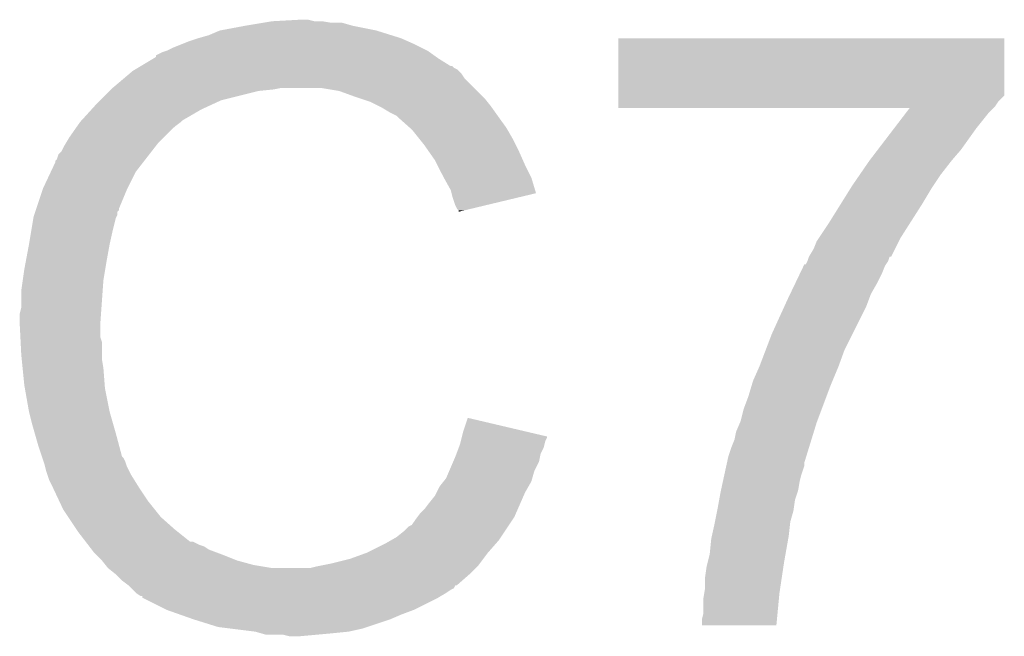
# Model space of a CAD drawing. Extents: x -1.4 to 24.2, y -3.9 to 53.4.
# Tile 23 of 33: x 20.3 to 21.9, y 27.9 to 28.9. Entities that reach past the tile are written whole.
import ezdxf

# ---------------------------------------------------------------- set-up
doc = ezdxf.new("R2010")
doc.units = 0
doc.layers.add('BLDC_FOC_CLICK_V100_GTO', color=11, linetype='CONTINUOUS')

msp = doc.modelspace()

# ---------------------------------------------------------------- linework, layer by layer
at = {"layer": 'BLDC_FOC_CLICK_V100_GTO'}
for points in [[(20.71878, 28.90266), (20.73402, 28.9052), (20.830542, 28.90266), (20.815302, 28.9052)], [(20.73402, 28.9052), (20.779738, 28.90774), (20.802602, 28.9052), (20.792442, 28.90774)], [(20.629882, 28.88234), (20.647662, 28.88996), (20.928586, 28.88234), (20.904202, 28.88996)], [(20.647662, 28.88996), (20.6883, 28.89758), (20.904202, 28.88996), (20.866098, 28.89758)], [(20.6883, 28.89758), (20.71878, 28.90266), (20.866098, 28.89758), (20.848324, 28.90266)], [(20.584158, 28.8671), (20.596858, 28.87218), (20.9677, 28.8671), (20.95627, 28.87218)], [(20.596858, 28.87218), (20.6121, 28.87726), (20.95627, 28.87218), (20.94484, 28.87726)], [(20.6121, 28.87726), (20.629882, 28.88234), (20.94484, 28.87726), (20.928586, 28.88234)], [(21.300444, 28.783274), (21.300464, 28.877234), (21.932894, 28.783274), (21.9329, 28.877234)], [(21.300464, 28.877234), (21.300466, 28.87726), (21.9329, 28.877234), (21.300466, 28.87726)], [(20.553682, 28.8544), (20.561294, 28.856938), (20.991572, 28.8544), (20.988016, 28.856938)], [(20.561294, 28.856938), (20.5613, 28.85694), (20.988016, 28.856938), (20.988014, 28.85694)], [(20.5613, 28.85694), (20.57146, 28.86202), (20.988014, 28.85694), (20.977858, 28.86202)], [(20.57146, 28.86202), (20.584158, 28.8671), (20.977858, 28.86202), (20.9677, 28.8671)], [(20.518112, 28.83154), (20.539268, 28.84424), (21.02612, 28.83154), (21.0058, 28.84424)], [(20.539268, 28.84424), (20.54352, 28.846792), (21.0058, 28.84424), (21.002226, 28.846792)], [(20.54352, 28.846792), (20.543538, 28.849326), (21.002226, 28.846792), (20.998678, 28.849326)], [(20.543538, 28.849326), (20.553682, 28.8544), (20.998678, 28.849326), (20.991572, 28.8544)], [(20.499416, 28.81884), (20.505422, 28.823922), (21.0439, 28.81884), (21.038814, 28.823922)], [(20.505422, 28.823922), (20.509646, 28.826458), (21.038814, 28.823922), (21.036276, 28.826458)], [(20.509646, 28.826458), (20.513876, 28.828998), (21.036276, 28.826458), (21.031204, 28.828998)], [(20.513876, 28.828998), (20.518102, 28.831534), (21.031204, 28.828998), (21.028666, 28.831534)], [(20.518102, 28.831534), (20.518112, 28.83154), (21.028666, 28.831534), (21.02612, 28.83154)], [(20.4724, 28.79598), (20.490408, 28.811218), (21.06422, 28.79598), (21.048982, 28.811218)], [(20.490408, 28.811218), (20.499416, 28.81884), (21.048982, 28.811218), (21.0439, 28.81884)], [(20.45208, 28.77566), (20.46732, 28.7909), (20.650198, 28.77566), (20.71116, 28.7909)], [(20.46732, 28.7909), (20.46986, 28.79344), (20.71116, 28.7909), (20.736562, 28.79344)], [(20.46986, 28.79344), (20.4724, 28.79598), (20.736562, 28.79344), (20.749258, 28.79598)], [(20.843238, 28.7909), (20.812758, 28.79598), (21.0693, 28.7909), (21.06422, 28.79598)], [(20.87118, 28.78074), (20.843238, 28.7909), (21.07946, 28.78074), (21.0693, 28.7909)], [(20.44446, 28.76804), (20.45208, 28.77566), (20.63369, 28.76804), (20.650198, 28.77566)], [(20.878806, 28.778198), (20.87118, 28.78074), (21.082002, 28.778198), (21.07946, 28.78074)], [(20.894038, 28.77312), (20.878806, 28.778198), (21.086066, 28.77312), (21.082002, 28.778198)], [(21.300442, 28.77312), (21.300444, 28.783274), (21.92274, 28.77312), (21.932894, 28.783274)], [(20.421366, 28.742638), (20.437532, 28.76042), (20.586698, 28.742638), (20.617182, 28.76042)], [(20.437532, 28.76042), (20.44446, 28.76804), (20.617182, 28.76042), (20.63369, 28.76804)], [(20.90928, 28.7655), (20.894038, 28.77312), (21.09216, 28.7655), (21.086066, 28.77312)], [(20.91436, 28.76296), (20.90928, 28.7655), (21.093976, 28.76296), (21.09216, 28.7655)], [(20.927062, 28.75534), (20.91436, 28.76296), (21.099418, 28.75534), (21.093976, 28.76296)], [(21.30044, 28.765498), (21.300442, 28.77312), (21.917658, 28.765498), (21.92274, 28.77312)], [(21.30044, 28.762986), (21.30044, 28.765498), (21.915146, 28.762986), (21.917658, 28.765498)], [(21.777908, 28.76296), (21.30044, 28.762986), (21.91512, 28.76296), (21.915146, 28.762986)], [(21.772084, 28.755338), (21.777908, 28.76296), (21.907498, 28.755338), (21.91512, 28.76296)], [(20.419062, 28.740102), (20.421366, 28.742638), (20.58416, 28.740102), (20.586698, 28.742638)], [(20.937216, 28.750262), (20.927062, 28.75534), (21.103046, 28.750262), (21.099418, 28.75534)], [(20.93976, 28.74772), (20.937216, 28.750262), (21.104862, 28.74772), (21.103046, 28.750262)], [(20.959764, 28.72994), (20.93976, 28.74772), (21.117562, 28.72994), (21.104862, 28.74772)], [(21.752676, 28.72994), (21.772084, 28.755338), (21.88718, 28.72994), (21.907498, 28.755338)], [(20.401278, 28.7147), (20.413724, 28.732478), (20.556222, 28.7147), (20.574, 28.732478)], [(20.413724, 28.732478), (20.41906, 28.7401), (20.574, 28.732478), (20.584158, 28.7401)], [(20.41906, 28.7401), (20.419062, 28.740102), (20.584158, 28.7401), (20.58416, 28.740102)], [(20.96262, 28.7274), (20.959764, 28.72994), (21.119014, 28.7274), (21.117562, 28.72994)], [(20.974812, 28.71216), (20.96262, 28.7274), (21.12772, 28.71216), (21.119014, 28.7274)], [(21.725504, 28.69438), (21.752676, 28.72994), (21.86178, 28.69438), (21.88718, 28.72994)], [(20.395182, 28.704538), (20.401278, 28.7147), (20.54606, 28.704538), (20.556222, 28.7147)], [(20.98294, 28.702), (20.974812, 28.71216), (21.1328, 28.702), (21.12772, 28.71216)], [(20.388582, 28.691844), (20.39366, 28.701998), (20.536186, 28.691844), (20.544084, 28.701998)], [(20.39366, 28.701998), (20.395182, 28.704538), (20.544084, 28.701998), (20.54606, 28.704538)], [(20.990052, 28.69184), (20.98294, 28.702), (21.13788, 28.69184), (21.1328, 28.702)], [(21.71192, 28.676602), (21.725504, 28.69438), (21.84654, 28.676602), (21.86178, 28.69438)], [(20.378426, 28.676606), (20.38096, 28.679144), (20.524334, 28.676606), (20.526308, 28.679144)], [(20.38096, 28.679144), (20.383504, 28.686758), (20.526308, 28.679144), (20.53223, 28.686758)], [(20.383504, 28.686758), (20.388582, 28.691844), (20.53223, 28.686758), (20.536186, 28.691844)], [(21.000718, 28.676596), (20.990052, 28.69184), (21.144656, 28.676596), (21.13788, 28.69184)], [(20.371246, 28.658818), (20.37842, 28.674064), (20.5105, 28.658818), (20.522358, 28.674064)], [(20.37842, 28.674064), (20.378426, 28.676606), (20.522358, 28.674064), (20.524334, 28.676606)], [(21.004528, 28.66898), (21.000718, 28.676596), (21.14804, 28.66898), (21.144656, 28.676596)], [(21.01342, 28.6512), (21.004528, 28.66898), (21.156932, 28.6512), (21.14804, 28.66898)], [(21.696202, 28.65374), (21.71192, 28.6766), (21.82876, 28.65374), (21.846538, 28.6766)], [(21.71192, 28.6766), (21.71192, 28.676602), (21.846538, 28.6766), (21.84654, 28.676602)], [(20.3581, 28.63088), (20.371246, 28.658818), (20.49653, 28.63088), (20.5105, 28.658818)], [(21.014834, 28.648658), (21.01342, 28.6512), (21.158202, 28.648658), (21.156932, 28.6512)], [(21.02612, 28.628342), (21.014834, 28.648658), (21.164272, 28.628342), (21.158202, 28.648658)], [(21.68398, 28.63596), (21.696202, 28.65374), (21.816904, 28.63596), (21.82876, 28.65374)], [(20.357252, 28.62834), (20.3581, 28.63088), (20.49526, 28.62834), (20.49653, 28.63088)], [(21.66493, 28.60548), (21.680806, 28.630882), (21.79828, 28.60548), (21.81352, 28.630882)], [(21.680806, 28.630882), (21.68398, 28.63596), (21.81352, 28.630882), (21.816904, 28.63596)], [(20.347092, 28.597856), (20.357252, 28.62834), (20.48256, 28.597856), (20.49526, 28.62834)], [(21.027394, 28.623254), (21.02612, 28.628342), (21.165792, 28.623254), (21.164272, 28.628342)], [(21.028662, 28.61818), (21.027394, 28.623254), (21.144628, 28.61818), (21.165792, 28.623254)], [(21.03374, 28.602942), (21.028662, 28.61818), (21.08107, 28.602942), (21.144628, 28.61818)], [(20.346244, 28.595314), (20.347092, 28.597856), (20.482554, 28.595314), (20.48256, 28.597856)], [(21.036278, 28.597864), (21.03374, 28.602942), (21.05989, 28.597864), (21.08107, 28.602942)], [(21.038814, 28.595326), (21.036278, 28.597864), (21.049304, 28.595326), (21.05989, 28.597864)], [(21.64588, 28.575), (21.66493, 28.60548), (21.778884, 28.575), (21.79828, 28.60548)], [(20.33905, 28.5623), (20.342436, 28.582618), (20.4724, 28.5623), (20.477478, 28.582618)], [(20.342436, 28.582618), (20.342862, 28.585162), (20.477478, 28.582618), (20.47875, 28.585162)], [(20.342862, 28.585162), (20.343706, 28.587696), (20.47875, 28.585162), (20.480018, 28.587696)], [(20.343706, 28.587696), (20.3454, 28.592778), (20.480018, 28.587696), (20.48002, 28.592778)], [(20.3454, 28.592778), (20.346244, 28.595314), (20.48002, 28.592778), (20.482554, 28.595314)], [(21.03882, 28.592812), (21.038814, 28.595326), (21.03882, 28.592812), (21.049304, 28.595326)], [(21.628944, 28.549598), (21.64588, 28.575), (21.76272, 28.549598), (21.778884, 28.575)], [(20.33524, 28.53944), (20.33905, 28.5623), (20.46732, 28.53944), (20.4724, 28.5623)], [(21.625562, 28.544522), (21.628944, 28.549598), (21.760178, 28.544522), (21.76272, 28.549598)], [(20.33, 28.5115), (20.33524, 28.53944), (20.46224, 28.5115), (20.46732, 28.53944)], [(21.62048, 28.531814), (21.625562, 28.544522), (21.753816, 28.531814), (21.760178, 28.544522)], [(21.61032, 28.511502), (21.612852, 28.5191), (21.7424, 28.511502), (21.744936, 28.5191)], [(21.612852, 28.5191), (21.612858, 28.51912), (21.744936, 28.5191), (21.747462, 28.51912)], [(21.612858, 28.51912), (21.61286, 28.519122), (21.747462, 28.51912), (21.747462, 28.519122)], [(21.61286, 28.519122), (21.62048, 28.531814), (21.747462, 28.519122), (21.753816, 28.531814)], [(20.32762, 28.4988), (20.33, 28.5115), (20.460122, 28.4988), (20.46224, 28.5115)], [(21.597964, 28.49118), (21.604044, 28.503884), (21.73224, 28.49118), (21.73732, 28.503884)], [(21.604044, 28.503884), (21.605258, 28.50642), (21.73732, 28.503884), (21.73901, 28.50642)], [(21.605258, 28.50642), (21.607786, 28.506438), (21.73901, 28.50642), (21.739022, 28.506438)], [(21.607786, 28.506438), (21.610316, 28.511496), (21.739022, 28.506438), (21.742398, 28.511496)], [(21.610316, 28.511496), (21.61032, 28.511502), (21.742398, 28.511496), (21.7424, 28.511502)], [(20.32508, 28.481022), (20.32762, 28.4988), (20.45716, 28.481022), (20.460122, 28.4988)], [(21.590672, 28.475942), (21.597964, 28.49118), (21.72462, 28.475942), (21.73224, 28.49118)], [(20.32254, 28.46324), (20.32508, 28.481022), (20.455888, 28.46324), (20.45716, 28.481022)], [(21.582162, 28.45816), (21.590672, 28.475942), (21.71446, 28.45816), (21.72462, 28.475942)], [(20.32254, 28.435302), (20.32254, 28.46324), (20.453894, 28.435302), (20.455888, 28.46324)], [(21.5773, 28.448), (21.582162, 28.45816), (21.71065, 28.448), (21.71446, 28.45816)], [(21.5519, 28.39212), (21.57268, 28.43784), (21.68398, 28.39212), (21.70684, 28.43784)], [(21.57268, 28.43784), (21.5773, 28.448), (21.70684, 28.43784), (21.71065, 28.448)], [(20.32, 28.425142), (20.32254, 28.435302), (20.453168, 28.425142), (20.453894, 28.435302)], [(20.32, 28.409902), (20.32, 28.425142), (20.45208, 28.409902), (20.453168, 28.425142)], [(20.32, 28.4099), (20.32, 28.409902), (20.452082, 28.4099), (20.45208, 28.409902)], [(20.321144, 28.387038), (20.32, 28.4099), (20.452082, 28.387038), (20.452082, 28.4099)], [(21.542222, 28.366718), (21.5519, 28.39212), (21.67128, 28.366718), (21.68398, 28.39212)], [(20.321526, 28.379416), (20.321144, 28.387038), (20.45462, 28.379416), (20.452082, 28.387038)], [(20.32254, 28.3591), (20.321526, 28.379416), (20.45462, 28.3591), (20.45462, 28.379416)], [(20.323304, 28.351478), (20.32254, 28.3591), (20.45462, 28.351478), (20.45462, 28.3591)], [(21.53158, 28.338782), (21.542222, 28.366718), (21.66112, 28.338782), (21.67128, 28.366718)], [(20.324826, 28.336242), (20.323304, 28.351478), (20.45716, 28.336242), (20.45462, 28.351478)], [(21.52142, 28.315922), (21.53158, 28.33878), (21.651594, 28.315922), (21.661118, 28.33878)], [(21.53158, 28.33878), (21.53158, 28.338782), (21.661118, 28.33878), (21.66112, 28.338782)], [(20.32762, 28.308298), (20.324826, 28.336242), (20.45931, 28.308298), (20.45716, 28.336242)], [(20.328518, 28.303218), (20.32762, 28.308298), (20.4597, 28.303218), (20.45931, 28.308298)], [(21.5138, 28.290518), (21.519132, 28.3083), (21.64175, 28.290518), (21.64842, 28.3083)], [(21.519132, 28.3083), (21.52142, 28.315922), (21.64842, 28.3083), (21.651594, 28.315922)], [(20.33524, 28.26512), (20.328518, 28.303218), (20.46732, 28.26512), (20.4597, 28.303218)], [(21.506182, 28.270202), (21.5138, 28.290518), (21.634132, 28.270202), (21.64175, 28.290518)], [(20.34032, 28.2448), (20.33524, 28.26512), (20.473126, 28.2448), (20.46732, 28.26512)], [(21.5011, 28.249882), (21.506182, 28.270202), (21.626512, 28.249882), (21.634132, 28.270202)], [(20.344676, 28.22956), (20.34032, 28.2448), (20.47748, 28.22956), (20.473126, 28.2448)], [(21.04644, 28.232098), (21.054084, 28.254956), (21.151156, 28.232098), (21.054084, 28.254956)], [(21.493482, 28.232102), (21.50001, 28.247342), (21.62087, 28.232102), (21.62556, 28.247342)], [(21.50001, 28.247342), (21.5011, 28.249882), (21.62556, 28.247342), (21.626512, 28.249882)], [(20.35048, 28.20924), (20.344676, 28.22956), (20.482902, 28.20924), (20.47748, 28.22956)], [(21.044528, 28.224458), (21.04644, 28.232098), (21.1836, 28.224458), (21.151156, 28.232098)], [(21.49094, 28.219402), (21.493482, 28.232102), (21.616962, 28.219402), (21.62087, 28.232102)], [(21.039452, 28.206698), (21.04136, 28.211782), (21.17852, 28.206698), (21.179788, 28.211782)], [(21.04136, 28.211782), (21.042628, 28.216858), (21.179788, 28.211782), (21.181058, 28.216858)], [(21.042628, 28.216858), (21.043898, 28.221936), (21.181058, 28.216858), (21.183598, 28.221936)], [(21.043898, 28.221936), (21.044528, 28.224458), (21.183598, 28.221936), (21.1836, 28.224458)], [(21.48586, 28.2067), (21.49094, 28.219402), (21.613054, 28.2067), (21.616962, 28.219402)], [(20.356406, 28.191462), (20.35048, 28.20924), (20.487644, 28.191462), (20.482902, 28.20924)], [(21.03374, 28.19146), (21.035644, 28.196538), (21.172422, 28.19146), (21.17344, 28.196538)], [(21.035644, 28.196538), (21.039452, 28.206698), (21.17344, 28.196538), (21.17852, 28.206698)], [(21.480782, 28.19146), (21.48586, 28.2067), (21.608366, 28.19146), (21.613054, 28.2067)], [(20.357256, 28.188916), (20.356406, 28.191462), (20.490182, 28.188916), (20.487644, 28.191462)], [(20.358948, 28.183838), (20.357256, 28.188916), (20.49272, 28.183838), (20.490182, 28.188916)], [(20.36064, 28.178758), (20.358948, 28.183838), (20.494414, 28.178758), (20.49272, 28.183838)], [(20.361276, 28.17622), (20.36064, 28.178758), (20.49526, 28.17622), (20.494414, 28.178758)], [(21.02394, 28.168598), (21.030472, 28.183838), (21.163278, 28.168598), (21.170898, 28.183838)], [(21.030472, 28.183838), (21.03374, 28.19146), (21.170898, 28.183838), (21.172422, 28.19146)], [(21.477466, 28.176218), (21.478572, 28.181296), (21.605238, 28.176218), (21.60524, 28.181296)], [(21.478572, 28.181296), (21.480782, 28.19146), (21.60524, 28.181296), (21.608366, 28.19146)], [(20.363182, 28.1686), (20.361276, 28.17622), (20.499072, 28.1686), (20.49526, 28.17622)], [(20.365722, 28.160982), (20.363182, 28.1686), (20.50288, 28.160982), (20.499072, 28.1686)], [(21.0185, 28.155902), (21.02394, 28.168598), (21.15965, 28.155902), (21.163278, 28.168598)], [(21.474154, 28.16098), (21.477466, 28.176218), (21.600162, 28.16098), (21.605238, 28.176218)], [(20.36826, 28.153362), (20.365722, 28.160982), (20.507644, 28.153362), (20.50288, 28.160982)], [(20.3708, 28.14828), (20.36826, 28.153362), (20.510818, 28.14828), (20.507644, 28.153362)], [(20.374386, 28.14066), (20.3708, 28.14828), (20.51558, 28.14066), (20.510818, 28.14828)], [(21.00834, 28.143196), (21.014434, 28.150818), (21.153844, 28.143196), (21.1582, 28.150818)], [(21.014434, 28.150818), (21.0185, 28.155902), (21.1582, 28.150818), (21.15965, 28.155902)], [(21.46863, 28.135578), (21.471944, 28.15082), (21.595078, 28.135578), (21.59762, 28.15082)], [(21.471944, 28.15082), (21.474154, 28.16098), (21.59762, 28.15082), (21.600162, 28.16098)], [(20.385144, 28.1178), (20.374386, 28.14066), (20.53082, 28.1178), (20.51558, 28.14066)], [(21.000722, 28.127962), (21.00326, 28.13304), (21.145818, 28.127962), (21.14804, 28.13304)], [(21.00326, 28.13304), (21.00834, 28.143196), (21.14804, 28.13304), (21.153844, 28.143196)], [(21.46577, 28.120338), (21.46808, 28.13304), (21.59, 28.120338), (21.594232, 28.13304)], [(21.46808, 28.13304), (21.46863, 28.135578), (21.594232, 28.13304), (21.595078, 28.135578)], [(20.39112, 28.105096), (20.385144, 28.1178), (20.540984, 28.105096), (20.53082, 28.1178)], [(20.98294, 28.105102), (20.99056, 28.11526), (21.135816, 28.105102), (21.14026, 28.11526)], [(20.99056, 28.11526), (21.000722, 28.127962), (21.14026, 28.11526), (21.145818, 28.127962)], [(21.463, 28.1051), (21.46577, 28.120338), (21.587822, 28.1051), (21.59, 28.120338)], [(20.399586, 28.0924), (20.39112, 28.105096), (20.55114, 28.0924), (20.540984, 28.105096)], [(20.971508, 28.092398), (20.975322, 28.09748), (21.130258, 28.092398), (21.13248, 28.09748)], [(20.975322, 28.09748), (20.98294, 28.105102), (21.13248, 28.09748), (21.135816, 28.105102)], [(21.458934, 28.084778), (21.46249, 28.102558), (21.58238, 28.084778), (21.58746, 28.102558)], [(21.46249, 28.102558), (21.463, 28.1051), (21.58746, 28.102558), (21.587822, 28.1051)], [(20.413132, 28.072082), (20.399586, 28.0924), (20.573998, 28.072082), (20.55114, 28.0924)], [(20.962616, 28.079704), (20.9677, 28.08732), (21.121794, 28.079704), (21.126872, 28.08732)], [(20.9677, 28.08732), (20.971508, 28.092398), (21.126872, 28.08732), (21.130258, 28.092398)], [(21.45792, 28.0797), (21.458934, 28.084778), (21.581814, 28.0797), (21.58238, 28.084778)], [(20.41652, 28.067), (20.413132, 28.072082), (20.580352, 28.067), (20.573998, 28.072082)], [(20.428244, 28.05176), (20.41652, 28.067), (20.599402, 28.05176), (20.580352, 28.067)], [(20.937214, 28.05938), (20.94992, 28.06954), (21.108246, 28.05938), (21.11502, 28.06954)], [(20.94992, 28.06954), (20.957544, 28.077162), (21.11502, 28.06954), (21.1201, 28.077162)], [(20.957544, 28.077162), (20.962616, 28.079704), (21.1201, 28.077162), (21.121794, 28.079704)], [(21.453968, 28.06192), (21.45792, 28.0797), (21.57984, 28.06192), (21.581814, 28.0797)], [(20.428246, 28.051758), (20.428244, 28.05176), (20.604484, 28.051758), (20.599402, 28.05176)], [(20.432152, 28.04668), (20.428246, 28.051758), (20.614642, 28.04668), (20.604484, 28.051758)], [(20.888962, 28.033982), (20.919438, 28.04922), (21.08708, 28.033982), (21.100414, 28.04922)], [(20.919438, 28.04922), (20.928322, 28.054298), (21.100414, 28.04922), (21.10486, 28.054298)], [(20.928322, 28.054298), (20.937214, 28.05938), (21.10486, 28.054298), (21.108246, 28.05938)], [(21.4503, 28.031442), (21.45284, 28.05684), (21.57446, 28.031442), (21.578942, 28.05684)], [(21.45284, 28.05684), (21.453968, 28.06192), (21.578942, 28.05684), (21.57984, 28.06192)], [(20.434108, 28.044138), (20.432152, 28.04668), (20.622264, 28.044138), (20.614642, 28.04668)], [(20.438014, 28.03906), (20.434108, 28.044138), (20.629876, 28.03906), (20.622264, 28.044138)], [(20.44192, 28.033982), (20.438014, 28.03906), (20.64342, 28.033982), (20.629876, 28.03906)], [(20.444462, 28.03144), (20.44192, 28.033982), (20.6502, 28.03144), (20.64342, 28.033982)], [(20.86102, 28.023822), (20.88896, 28.03398), (21.079458, 28.023822), (21.087078, 28.03398)], [(20.88896, 28.03398), (20.888962, 28.033982), (21.087078, 28.03398), (21.08708, 28.033982)], [(20.45462, 28.02128), (20.444462, 28.03144), (20.675596, 28.02128), (20.6502, 28.03144)], [(20.454622, 28.021278), (20.45462, 28.02128), (20.6756, 28.021278), (20.675596, 28.02128)], [(20.460716, 28.01366), (20.454622, 28.021278), (20.70354, 28.01366), (20.6756, 28.021278)], [(20.81784, 28.01366), (20.83054, 28.0162), (21.071838, 28.01366), (21.073742, 28.0162)], [(20.83054, 28.0162), (20.86102, 28.023822), (21.073742, 28.0162), (21.079458, 28.023822)], [(21.44522, 28.01112), (21.447124, 28.01874), (21.571076, 28.01112), (21.57222, 28.01874)], [(21.447124, 28.01874), (21.4503, 28.031442), (21.57222, 28.01874), (21.57446, 28.031442)], [(20.464778, 28.008582), (20.460716, 28.01366), (20.73401, 28.008582), (20.70354, 28.01366)], [(20.464782, 28.00858), (20.464778, 28.008582), (20.734022, 28.00858), (20.73401, 28.008582)], [(20.477478, 27.998422), (20.464782, 28.00858), (21.0566, 27.998422), (21.066758, 28.00858)], [(20.794982, 28.00858), (20.80514, 28.01112), (21.066758, 28.00858), (21.069298, 28.01112)], [(20.80514, 28.01112), (20.81784, 28.01366), (21.069298, 28.01112), (21.071838, 28.01366)], [(21.44268, 27.99334), (21.44522, 28.01112), (21.56841, 27.99334), (21.571076, 28.01112)], [(20.477482, 27.99842), (20.477478, 27.998422), (21.0566, 27.99842), (21.0566, 27.998422)], [(20.48764, 27.988262), (20.477482, 27.99842), (21.044988, 27.988262), (21.0566, 27.99842)], [(20.497798, 27.98064), (20.48764, 27.988262), (21.036278, 27.98064), (21.044988, 27.988262)], [(21.44268, 27.975562), (21.44268, 27.99334), (21.565742, 27.975562), (21.56841, 27.99334)], [(20.497818, 27.980622), (20.497798, 27.98064), (21.033734, 27.980622), (21.036278, 27.98064)], [(20.502878, 27.975562), (20.497818, 27.980622), (21.031194, 27.975562), (21.033734, 27.980622)], [(20.505422, 27.973018), (20.502878, 27.975562), (21.026118, 27.973018), (21.031194, 27.975562)], [(20.510498, 27.967942), (20.505422, 27.973018), (21.018504, 27.967942), (21.026118, 27.973018)], [(20.510502, 27.96794), (20.510498, 27.967942), (21.018502, 27.96794), (21.018504, 27.967942)], [(20.518114, 27.962864), (20.510502, 27.96794), (21.01004, 27.962864), (21.018502, 27.96794)], [(21.44014, 27.960322), (21.441408, 27.96794), (21.56387, 27.960322), (21.5646, 27.96794)], [(21.441408, 27.96794), (21.44268, 27.975562), (21.5646, 27.96794), (21.565742, 27.975562)], [(20.520634, 27.96286), (20.518114, 27.962864), (21.010034, 27.96286), (21.01004, 27.962864)], [(20.52066, 27.960338), (20.520634, 27.96286), (21.00583, 27.960338), (21.010034, 27.96286)], [(20.520696, 27.96032), (20.52066, 27.960338), (21.0058, 27.96032), (21.00583, 27.960338)], [(20.5613, 27.94), (20.520696, 27.96032), (20.96516, 27.94), (21.0058, 27.96032)], [(21.44014, 27.934922), (21.44014, 27.960322), (21.56144, 27.934922), (21.56387, 27.960322)], [(20.58289, 27.93238), (20.5613, 27.94), (20.94484, 27.93238), (20.96516, 27.94)], [(20.60448, 27.92476), (20.58289, 27.93238), (20.92706, 27.92476), (20.94484, 27.93238)], [(20.645118, 27.91206), (20.60448, 27.92476), (20.888958, 27.91206), (20.92706, 27.92476)], [(21.4376, 27.924762), (21.44014, 27.934922), (21.560468, 27.924762), (21.56144, 27.934922)], [(21.4376, 27.914626), (21.4376, 27.924762), (21.559498, 27.914626), (21.560468, 27.924762)], [(20.665438, 27.90952), (20.645118, 27.91206), (20.881338, 27.90952), (20.888958, 27.91206)], [(20.706078, 27.90444), (20.665438, 27.90952), (20.858478, 27.90444), (20.881338, 27.90952)], [(20.714968, 27.9019), (20.706078, 27.90444), (20.83308, 27.9019), (20.858478, 27.90444)], [(21.559496, 27.9146), (21.4376, 27.914626), (21.559496, 27.9146), (21.559498, 27.914626)], [(20.723856, 27.89936), (20.714968, 27.9019), (20.80514, 27.89936), (20.83308, 27.9019)], [(20.761958, 27.89682), (20.751798, 27.89936), (20.777202, 27.89682), (20.80514, 27.89936)]]:
    msp.add_solid(points, dxfattribs=at)

doc.saveas('drawing.dxf')
